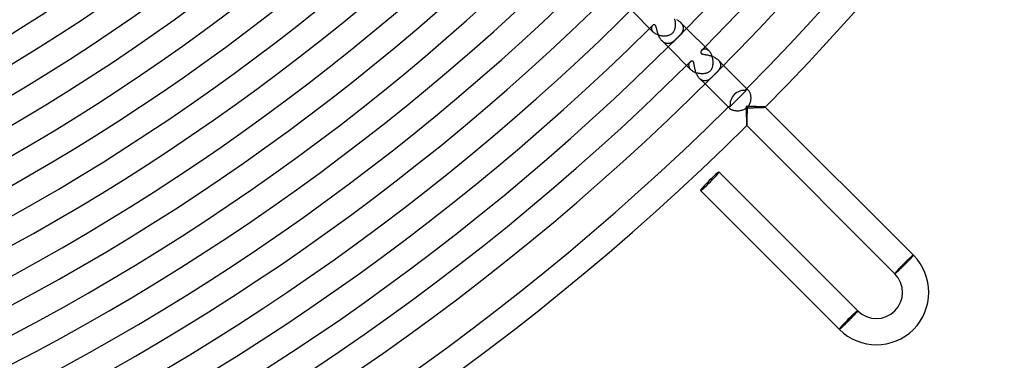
# Model space of a CAD drawing. Header units: millimetres. Extents: x -430 to 430, y -430 to 430.
# Tile 72 of 116: x 163 to 314, y -313 to -261. Entities that reach past the tile are written whole.
import ezdxf

# ---------------------------------------------------------------- set-up
doc = ezdxf.new("R2010")
doc.units = ezdxf.units.MM
doc.layers.add('HIDDEN', color=7, linetype='Continuous')
doc.layers.add('THICK', color=7, linetype='Continuous')

msp = doc.modelspace()

# ---------------------------------------------------------------- linework, layer by layer
at = {"layer": 'HIDDEN'}
for p, q in [((260.17, -261.78), (260.12, -261.79)), ((260.21, -261.78), (260.17, -261.78)), ((260.25, -261.78), (260.21, -261.78)), ((263.61, -260.98), (263.71, -261.03)), ((263.71, -261.03), (263.81, -261.09)), ((263.81, -261.09), (263.91, -261.15)), ((263.91, -261.15), (264, -261.21)), ((264, -261.21), (264.09, -261.28)), ((264.09, -261.28), (264.17, -261.35)), ((264.17, -261.35), (264.25, -261.42)), ((264.25, -261.42), (264.32, -261.5)), ((264.25, -261.42), (265.16, -262.33)), ((264.32, -261.5), (264.39, -261.58)), ((264.39, -261.58), (264.45, -261.66)), ((264.45, -261.66), (264.5, -261.74)), ((264.5, -261.74), (264.54, -261.83)), ((259.79, -262.19), (259.78, -262.26)), ((259.78, -262.26), (259.78, -262.32)), ((259.78, -262.32), (259.79, -262.39)), ((259.8, -262.13), (259.79, -262.19)), ((259.79, -262.39), (259.8, -262.46)), ((259.82, -262.08), (259.8, -262.13)), ((259.8, -262.46), (259.82, -262.53)), ((259.85, -262.03), (259.82, -262.08)), ((259.82, -262.53), (259.85, -262.6)), ((259.88, -261.98), (259.85, -262.03)), ((259.85, -262.6), (259.89, -262.67)), ((259.91, -261.93), (259.88, -261.98)), ((259.89, -262.67), (259.93, -262.74)), ((259.95, -261.9), (259.91, -261.93)), ((259.93, -262.74), (259.99, -262.81)), ((259.99, -261.86), (259.95, -261.9)), ((260.03, -261.83), (259.99, -261.86)), ((259.99, -262.81), (260.05, -262.88)), ((260.07, -261.8), (260.03, -261.83)), ((260.12, -261.79), (260.07, -261.8)), ((260.29, -261.79), (260.25, -261.78)), ((260.32, -261.81), (260.29, -261.79)), ((260.35, -261.83), (260.32, -261.81)), ((260.37, -261.86), (260.35, -261.83)), ((260.4, -261.89), (260.37, -261.86)), ((260.42, -261.93), (260.4, -261.89)), ((260.45, -261.97), (260.42, -261.93)), ((260.47, -262.03), (260.45, -261.97)), ((260.5, -262.1), (260.47, -262.03)), ((260.52, -262.18), (260.5, -262.1)), ((260.54, -262.26), (260.52, -262.18)), ((260.56, -262.35), (260.54, -262.26)), ((260.59, -262.44), (260.56, -262.35)), ((260.61, -262.54), (260.59, -262.44)), ((260.64, -262.64), (260.61, -262.54)), ((260.66, -262.74), (260.64, -262.64)), ((260.69, -262.85), (260.66, -262.74)), ((260.73, -262.96), (260.69, -262.85)), ((260.76, -263.07), (260.73, -262.96)), ((260.8, -263.19), (260.76, -263.07)), ((260.84, -263.3), (260.8, -263.19)), ((264.22, -263.25), (264.16, -263.32)), ((264.27, -263.19), (264.22, -263.25)), ((264.32, -263.12), (264.27, -263.19)), ((264.37, -263.05), (264.32, -263.12)), ((264.42, -262.98), (264.37, -263.05)), ((264.47, -262.9), (264.42, -262.98)), ((264.51, -262.83), (264.47, -262.9)), ((264.54, -262.75), (264.51, -262.83)), ((264.54, -261.83), (264.58, -261.91)), ((264.57, -262.67), (264.54, -262.75)), ((264.6, -262.59), (264.57, -262.67)), ((264.58, -261.91), (264.6, -262)), ((264.6, -262), (264.62, -262.09)), ((264.62, -262.51), (264.6, -262.59)), ((264.62, -262.09), (264.64, -262.17)), ((264.63, -262.42), (264.62, -262.51)), ((264.64, -262.34), (264.63, -262.42)), ((264.64, -262.17), (264.64, -262.26)), ((264.64, -262.26), (264.64, -262.34)), ((260.89, -263.42), (260.84, -263.3)), ((260.94, -263.53), (260.89, -263.42)), ((261, -263.65), (260.94, -263.53)), ((261.05, -263.76), (261, -263.65)), ((261.12, -263.86), (261.05, -263.76)), ((261.19, -263.97), (261.12, -263.86)), ((261.26, -264.07), (261.19, -263.97)), ((261.34, -264.16), (261.26, -264.07)), ((261.42, -264.25), (261.34, -264.16)), ((261.5, -264.33), (261.42, -264.25)), ((261.42, -264.25), (262.33, -265.16)), ((261.59, -264.4), (261.5, -264.33)), ((261.68, -264.46), (261.59, -264.4)), ((261.78, -264.52), (261.68, -264.46)), ((261.87, -264.56), (261.78, -264.52)), ((261.97, -264.59), (261.87, -264.56)), ((262.06, -264.62), (261.97, -264.59)), ((262.16, -264.64), (262.06, -264.62)), ((262.25, -264.64), (262.16, -264.64)), ((262.34, -264.64), (262.25, -264.64)), ((262.44, -264.63), (262.34, -264.64)), ((262.53, -264.62), (262.44, -264.63)), ((262.62, -264.59), (262.53, -264.62)), ((262.7, -264.56), (262.62, -264.59)), ((262.79, -264.52), (262.7, -264.56)), ((262.87, -264.48), (262.79, -264.52)), ((262.95, -264.44), (262.87, -264.48)), ((263.03, -264.38), (262.95, -264.44)), ((263.11, -264.33), (263.03, -264.38)), ((263.19, -264.27), (263.11, -264.33)), ((263.27, -264.21), (263.19, -264.27)), ((263.34, -264.14), (263.27, -264.21)), ((263.42, -264.07), (263.34, -264.14)), ((263.5, -263.99), (263.42, -264.07)), ((263.58, -263.91), (263.5, -263.99)), ((263.67, -263.83), (263.58, -263.91)), ((263.75, -263.75), (263.67, -263.83)), ((263.82, -263.68), (263.75, -263.75)), ((263.89, -263.61), (263.82, -263.68)), ((263.96, -263.53), (263.89, -263.61)), ((264.03, -263.46), (263.96, -263.53)), ((264.09, -263.39), (264.03, -263.46)), ((264.16, -263.32), (264.09, -263.39)), ((267.33, -265.92), (267.32, -265.94)), ((267.32, -265.94), (267.32, -265.97)), ((267.32, -265.97), (267.32, -266)), ((267.32, -266), (267.32, -266.02)), ((267.32, -266.02), (267.32, -266.05)), ((267.32, -266.05), (267.33, -266.08)), ((267.34, -265.89), (267.33, -265.92)), ((267.33, -266.08), (267.34, -266.1)), ((267.35, -265.87), (267.34, -265.89)), ((267.34, -266.1), (267.36, -266.12)), ((267.36, -265.84), (267.35, -265.87)), ((267.37, -265.82), (267.36, -265.84)), ((267.36, -266.12), (267.38, -266.15)), ((267.38, -265.79), (267.37, -265.82)), ((267.4, -265.77), (267.38, -265.79)), ((267.38, -266.15), (267.4, -266.17)), ((267.42, -265.75), (267.4, -265.77)), ((267.4, -266.17), (267.43, -266.18)), ((267.43, -265.73), (267.42, -265.75)), ((267.45, -265.7), (267.43, -265.73)), ((267.43, -266.18), (267.47, -266.2)), ((267.47, -265.68), (267.45, -265.7)), ((267.52, -265.64), (267.47, -265.68)), ((267.47, -266.2), (267.51, -266.22)), ((267.51, -266.22), (267.56, -266.24)), ((267.57, -265.6), (267.52, -265.64)), ((267.56, -266.24), (267.63, -266.26)), ((267.63, -265.56), (267.57, -265.6)), ((267.69, -265.53), (267.63, -265.56)), ((267.63, -266.26), (267.71, -266.28)), ((267.76, -265.51), (267.69, -265.53)), ((267.71, -266.28), (267.8, -266.29)), ((267.83, -265.49), (267.76, -265.51)), ((267.9, -265.48), (267.83, -265.49)), ((267.97, -265.47), (267.9, -265.48)), ((268.05, -265.48), (267.97, -265.47)), ((268.12, -265.49), (268.05, -265.48)), ((268.2, -265.51), (268.12, -265.49)), ((268.28, -265.54), (268.2, -265.51)), ((268.36, -265.58), (268.28, -265.54)), ((268.44, -265.64), (268.36, -265.58)), ((268.52, -265.7), (268.44, -265.64)), ((268.6, -265.77), (268.52, -265.7)), ((265.5, -267.78), (265.48, -267.84)), ((265.52, -267.72), (265.5, -267.78)), ((265.55, -267.66), (265.52, -267.72)), ((265.57, -267.61), (265.55, -267.66)), ((265.61, -267.56), (265.57, -267.61)), ((265.64, -267.52), (265.61, -267.56)), ((265.68, -267.47), (265.64, -267.52)), ((265.71, -267.45), (265.68, -267.47)), ((265.74, -267.43), (265.71, -267.45)), ((265.76, -267.4), (265.74, -267.43)), ((265.79, -267.39), (265.76, -267.4)), ((265.82, -267.37), (265.79, -267.39)), ((265.85, -267.35), (265.82, -267.37)), ((265.88, -267.34), (265.85, -267.35)), ((265.91, -267.33), (265.88, -267.34)), ((265.94, -267.32), (265.91, -267.33)), ((265.97, -267.32), (265.94, -267.32)), ((266, -267.32), (265.97, -267.32)), ((266.03, -267.32), (266, -267.32)), ((266.05, -267.32), (266.03, -267.32)), ((266.08, -267.33), (266.05, -267.32)), ((266.11, -267.35), (266.08, -267.33)), ((266.13, -267.37), (266.11, -267.35)), ((266.15, -267.39), (266.13, -267.37)), ((266.17, -267.41), (266.15, -267.39)), ((266.19, -267.45), (266.17, -267.41)), ((266.21, -267.49), (266.19, -267.45)), ((266.24, -267.55), (266.21, -267.49)), ((266.26, -267.62), (266.24, -267.55)), ((266.27, -267.7), (266.26, -267.62)), ((266.29, -267.8), (266.27, -267.7)), ((266.31, -267.9), (266.29, -267.8)), ((267.8, -266.29), (267.9, -266.31)), ((267.9, -266.31), (268.01, -266.33)), ((268.01, -266.33), (268.12, -266.35)), ((268.12, -266.35), (268.23, -266.37)), ((268.23, -266.37), (268.36, -266.39)), ((268.36, -266.39), (268.48, -266.42)), ((268.48, -266.42), (268.61, -266.45)), ((268.61, -266.45), (268.74, -266.49)), ((268.74, -266.49), (268.87, -266.53)), ((268.87, -266.53), (269.01, -266.57)), ((269.01, -266.57), (269.14, -266.62)), ((269.14, -266.62), (269.27, -266.68)), ((269.27, -266.68), (269.4, -266.74)), ((269.4, -266.74), (269.53, -266.81)), ((269.53, -266.81), (269.65, -266.88)), ((269.65, -266.88), (269.76, -266.96)), ((269.76, -266.96), (269.87, -267.05)), ((269.87, -267.05), (269.97, -267.14)), ((269.97, -267.14), (270.06, -267.24)), ((269.97, -267.14), (270.82, -267.99)), ((270.06, -267.24), (270.14, -267.34)), ((270.14, -267.34), (270.2, -267.44)), ((270.2, -267.44), (270.26, -267.55)), ((270.26, -267.55), (270.3, -267.65)), ((270.3, -267.65), (270.32, -267.76)), ((270.32, -267.76), (270.34, -267.87)), ((265.48, -267.9), (265.47, -267.97)), ((265.47, -267.97), (265.48, -268.03)), ((265.48, -267.84), (265.48, -267.9)), ((265.48, -268.03), (265.49, -268.1)), ((265.49, -268.1), (265.5, -268.17)), ((265.5, -268.17), (265.53, -268.24)), ((265.53, -268.24), (265.56, -268.31)), ((265.56, -268.31), (265.6, -268.38)), ((265.6, -268.38), (265.65, -268.46)), ((265.65, -268.46), (265.7, -268.53)), ((265.7, -268.53), (265.77, -268.6)), ((266.33, -268.01), (266.31, -267.9)), ((266.35, -268.12), (266.33, -268.01)), ((266.37, -268.25), (266.35, -268.12)), ((266.4, -268.37), (266.37, -268.25)), ((266.43, -268.5), (266.4, -268.37)), ((266.46, -268.64), (266.43, -268.5)), ((266.5, -268.77), (266.46, -268.64)), ((266.54, -268.9), (266.5, -268.77)), ((266.58, -269.04), (266.54, -268.9)), ((266.63, -269.17), (266.58, -269.04)), ((266.69, -269.3), (266.63, -269.17)), ((266.75, -269.42), (266.69, -269.3)), ((269.81, -269), (269.73, -269.08)), ((269.89, -268.92), (269.81, -269)), ((269.96, -268.84), (269.89, -268.92)), ((270.03, -268.75), (269.96, -268.84)), ((270.1, -268.66), (270.03, -268.75)), ((270.16, -268.57), (270.1, -268.66)), ((270.21, -268.47), (270.16, -268.57)), ((270.26, -268.38), (270.21, -268.47)), ((270.29, -268.28), (270.26, -268.38)), ((270.32, -268.18), (270.29, -268.28)), ((270.34, -268.08), (270.32, -268.18)), ((270.34, -267.87), (270.35, -267.97)), ((270.35, -267.97), (270.34, -268.08)), ((266.82, -269.54), (266.75, -269.42)), ((266.89, -269.66), (266.82, -269.54)), ((266.97, -269.77), (266.89, -269.66)), ((267.05, -269.88), (266.97, -269.77)), ((267.14, -269.97), (267.05, -269.88)), ((267.23, -270.06), (267.14, -269.97)), ((267.14, -269.97), (267.99, -270.82)), ((267.33, -270.13), (267.23, -270.06)), ((267.43, -270.2), (267.33, -270.13)), ((267.53, -270.25), (267.43, -270.2)), ((267.63, -270.29), (267.53, -270.25)), ((267.73, -270.32), (267.63, -270.29)), ((267.83, -270.34), (267.73, -270.32)), ((267.93, -270.34), (267.83, -270.34)), ((268.03, -270.34), (267.93, -270.34)), ((268.12, -270.33), (268.03, -270.34)), ((268.22, -270.31), (268.12, -270.33)), ((268.31, -270.28), (268.22, -270.31)), ((268.4, -270.25), (268.31, -270.28)), ((268.49, -270.21), (268.4, -270.25)), ((268.57, -270.16), (268.49, -270.21)), ((268.65, -270.11), (268.57, -270.16)), ((268.73, -270.05), (268.65, -270.11)), ((268.8, -269.99), (268.73, -270.05)), ((268.87, -269.93), (268.8, -269.99)), ((268.94, -269.87), (268.87, -269.93)), ((269.01, -269.8), (268.94, -269.87)), ((269.08, -269.73), (269.01, -269.8)), ((273.45, -272.64), (273.86, -272.23)), ((273.86, -272.23), (274.26, -271.82)), ((274.22, -271.68), (274.23, -271.66)), ((274.22, -271.69), (274.22, -271.68)), ((274.22, -271.71), (274.22, -271.69)), ((274.22, -271.73), (274.22, -271.71)), ((274.23, -271.75), (274.22, -271.73)), ((274.23, -271.65), (274.24, -271.64)), ((274.23, -271.66), (274.23, -271.65)), ((274.24, -271.78), (274.23, -271.75)), ((274.24, -271.64), (274.27, -271.62)), ((274.25, -271.8), (274.24, -271.78)), ((274.26, -271.82), (274.25, -271.8)), ((274.27, -271.62), (274.3, -271.61)), ((274.3, -271.61), (274.33, -271.61)), ((274.33, -271.61), (274.37, -271.61)), ((274.37, -271.61), (274.42, -271.63)), ((274.42, -271.63), (274.46, -271.65)), ((274.46, -271.65), (274.51, -271.69)), ((274.51, -271.69), (274.56, -271.74)), ((272.23, -273.86), (272.64, -273.45)), ((272.64, -273.45), (273.05, -273.05)), ((273.05, -273.05), (273.45, -272.64)), ((271.61, -274.3), (271.62, -274.27)), ((271.61, -274.33), (271.61, -274.3)), ((271.61, -274.37), (271.61, -274.33)), ((271.63, -274.42), (271.61, -274.37)), ((271.62, -274.27), (271.64, -274.24)), ((271.65, -274.46), (271.63, -274.42)), ((271.64, -274.24), (271.65, -274.23)), ((271.65, -274.23), (271.66, -274.23)), ((271.69, -274.51), (271.65, -274.46)), ((271.66, -274.23), (271.68, -274.22)), ((271.68, -274.22), (271.69, -274.22)), ((271.69, -274.22), (271.71, -274.22)), ((271.74, -274.56), (271.69, -274.51)), ((271.71, -274.22), (271.73, -274.22)), ((271.73, -274.22), (271.75, -274.23)), ((271.75, -274.23), (271.78, -274.24)), ((271.78, -274.24), (271.8, -274.25)), ((271.8, -274.25), (271.82, -274.26)), ((271.82, -274.26), (272.23, -273.86)), ((274.43, -274.27), (274.27, -274.27)), ((274.27, -274.27), (274.27, -274.43)), ((274.27, -274.43), (274.27, -274.58)), ((274.27, -274.58), (274.28, -274.73)), ((274.28, -274.73), (274.28, -274.89)), ((274.28, -274.89), (274.28, -275.04)), ((274.28, -275.04), (274.28, -275.19)), ((274.28, -275.19), (274.28, -275.34)), ((274.58, -274.27), (274.43, -274.27)), ((274.73, -274.28), (274.58, -274.27)), ((274.89, -274.28), (274.73, -274.28)), ((275.04, -274.28), (274.89, -274.28)), ((275.19, -274.28), (275.04, -274.28)), ((275.34, -274.28), (275.19, -274.28)), ((275.49, -274.28), (275.34, -274.28)), ((275.64, -274.28), (275.49, -274.28)), ((275.78, -274.28), (275.64, -274.28)), ((275.92, -274.29), (275.78, -274.28)), ((276.06, -274.29), (275.92, -274.29)), ((276.19, -274.29), (276.06, -274.29)), ((276.32, -274.3), (276.19, -274.29)), ((276.45, -274.3), (276.32, -274.3)), ((276.57, -274.3), (276.45, -274.3)), ((276.68, -274.31), (276.57, -274.3)), ((276.78, -274.31), (276.68, -274.31)), ((276.88, -274.32), (276.78, -274.31)), ((276.96, -274.32), (276.88, -274.32)), ((277.03, -274.33), (276.96, -274.32)), ((277.09, -274.33), (277.03, -274.33)), ((277.14, -274.34), (277.09, -274.33)), ((277.17, -274.35), (277.14, -274.34)), ((277.18, -274.35), (277.17, -274.35)), ((277.18, -274.36), (277.18, -274.35)), ((277.18, -274.35), (277.18, -274.35)), ((277.18, -274.35), (277.18, -274.35)), ((277.18, -274.35), (277.18, -274.35)), ((277.18, -274.35), (277.18, -274.35)), ((277.18, -274.35), (277.18, -274.35)), ((277.18, -274.36), (277.18, -274.36)), ((274.28, -275.34), (274.28, -275.49)), ((274.28, -275.49), (274.28, -275.64)), ((274.28, -275.64), (274.28, -275.78)), ((274.28, -275.78), (274.29, -275.92)), ((274.29, -275.92), (274.29, -276.06)), ((274.29, -276.06), (274.29, -276.19)), ((274.29, -276.19), (274.3, -276.32)), ((274.3, -276.32), (274.3, -276.45)), ((274.3, -276.45), (274.3, -276.57)), ((274.3, -276.57), (274.31, -276.68)), ((274.31, -276.68), (274.31, -276.78)), ((274.31, -276.78), (274.32, -276.88)), ((274.32, -276.88), (274.32, -276.96)), ((274.32, -276.96), (274.33, -277.03)), ((274.33, -277.03), (274.33, -277.09)), ((274.33, -277.09), (274.34, -277.14)), ((274.34, -277.14), (274.35, -277.17)), ((274.35, -277.17), (274.35, -277.18)), ((274.35, -277.18), (274.35, -277.18)), ((274.35, -277.18), (274.35, -277.18)), ((274.35, -277.18), (274.35, -277.18)), ((274.35, -277.18), (274.35, -277.18)), ((274.35, -277.18), (274.36, -277.18)), ((274.35, -277.18), (274.35, -277.18)), ((274.36, -277.18), (274.36, -277.18)), ((299.74, -297.06), (297.06, -299.74)), ((299.81, -296.98), (299.74, -297.06)), ((297.06, -299.74), (296.98, -299.81)), ((288.57, -308.23), (291.26, -305.54)), ((291.26, -305.54), (291.33, -305.47)), ((288.5, -308.3), (288.57, -308.23))]:
    msp.add_line(p, q, dxfattribs=at)
for radius, start, end in [(369, 314.6895, 314.7859), (377, 315.1929, 315.304), (377, 314.6961, 314.8072), (386, 315.2738, 315.2969), (386, 314.7031, 314.7262)]:
    msp.add_arc((0, 0), radius, start, end, dxfattribs=at)
for centre, major_axis, ratio, start_param, end_param in [((273.67, -273.67), (-1.41, -1.41), 0.872714, -2.611704, -1.570796), ((273.67, -273.67), (-1.41, -1.41), 0.872714, -1.570796, -0.529889), ((298.4, -298.4), (1.34, 1.34), 0.058722, 0, 3.141593), ((298.4, -298.4), (-1.41, -1.41), 0.058722, -3.141593, -1.570796), ((298.4, -298.4), (-1.41, -1.41), 0.058722, -1.570796, 0), ((289.91, -306.88), (-1.41, -1.41), 0.066519, -1.570796, 0), ((289.91, -306.88), (-1.34, -1.34), 0.066519, 3.141593, 6.283185), ((289.91, -306.88), (-1.41, -1.41), 0.066519, -3.141593, -1.570796)]:
    msp.add_ellipse(centre, major_axis=major_axis, ratio=ratio, start_param=start_param, end_param=end_param, dxfattribs=at)
at = {"layer": 'THICK'}
for p, q in [((256.68, -259.5), (260.05, -262.88)), ((263.38, -261), (263.35, -260.89)), ((263.4, -261.12), (263.38, -261)), ((263.42, -261.24), (263.4, -261.12)), ((263.44, -261.36), (263.42, -261.24)), ((263.45, -261.47), (263.44, -261.36)), ((263.46, -261.59), (263.45, -261.47)), ((263.46, -261.71), (263.46, -261.59)), ((263.46, -261.83), (263.46, -261.71)), ((260.05, -262.88), (260.13, -262.95)), ((260.13, -262.95), (260.2, -263.01)), ((260.2, -263.01), (260.29, -263.07)), ((260.29, -263.07), (260.38, -263.13)), ((260.38, -263.13), (260.48, -263.18)), ((260.48, -263.18), (260.59, -263.23)), ((260.59, -263.23), (260.69, -263.28)), ((260.69, -263.28), (260.81, -263.32)), ((262.59, -263.31), (262.68, -263.26)), ((262.68, -263.26), (262.78, -263.21)), ((262.78, -263.21), (262.86, -263.16)), ((262.86, -263.16), (262.95, -263.09)), ((262.95, -263.09), (263.02, -263.02)), ((263.02, -263.02), (263.1, -262.94)), ((263.1, -262.94), (263.16, -262.86)), ((263.16, -262.86), (263.22, -262.77)), ((263.22, -262.77), (263.27, -262.68)), ((263.27, -262.68), (263.31, -262.58)), ((263.31, -262.58), (263.35, -262.48)), ((263.35, -262.48), (263.38, -262.38)), ((263.38, -262.38), (263.41, -262.28)), ((263.41, -262.28), (263.43, -262.17)), ((263.43, -262.17), (263.44, -262.06)), ((263.44, -262.06), (263.46, -261.95)), ((263.46, -261.95), (263.46, -261.83)), ((265.16, -262.33), (268.6, -265.77)), ((260.81, -263.32), (260.92, -263.35)), ((260.92, -263.35), (261.04, -263.38)), ((261.04, -263.38), (261.16, -263.41)), ((261.16, -263.41), (261.27, -263.43)), ((261.27, -263.43), (261.39, -263.45)), ((261.39, -263.45), (261.51, -263.46)), ((261.51, -263.46), (261.63, -263.46)), ((261.63, -263.46), (261.75, -263.46)), ((261.75, -263.46), (261.86, -263.46)), ((261.86, -263.46), (261.97, -263.45)), ((261.97, -263.45), (262.08, -263.44)), ((262.08, -263.44), (262.19, -263.42)), ((262.19, -263.42), (262.29, -263.4)), ((262.29, -263.4), (262.39, -263.38)), ((262.39, -263.38), (262.49, -263.35)), ((262.49, -263.35), (262.59, -263.31)), ((262.33, -265.16), (265.77, -268.6)), ((268.67, -265.84), (268.6, -265.77)), ((268.73, -265.93), (268.67, -265.84)), ((268.8, -266.02), (268.73, -265.93)), ((268.86, -266.12), (268.8, -266.02)), ((268.92, -266.22), (268.86, -266.12)), ((268.97, -266.33), (268.92, -266.22)), ((269.01, -266.44), (268.97, -266.33)), ((269.06, -266.56), (269.01, -266.44)), ((269.09, -266.68), (269.06, -266.56)), ((269.12, -266.8), (269.09, -266.68)), ((269.15, -266.92), (269.12, -266.8)), ((269.17, -267.04), (269.15, -266.92)), ((269.19, -267.16), (269.17, -267.04)), ((269.2, -267.29), (269.19, -267.16)), ((269.19, -267.87), (269.2, -267.76)), ((269.21, -267.41), (269.2, -267.29)), ((269.2, -267.76), (269.21, -267.65)), ((269.21, -267.53), (269.21, -267.41)), ((269.21, -267.65), (269.21, -267.53)), ((265.77, -268.6), (265.84, -268.66)), ((265.84, -268.66), (265.91, -268.72)), ((265.91, -268.72), (265.99, -268.78)), ((265.99, -268.78), (266.08, -268.84)), ((266.08, -268.84), (266.18, -268.89)), ((266.18, -268.89), (266.27, -268.94)), ((266.27, -268.94), (266.38, -268.99)), ((266.38, -268.99), (266.48, -269.03)), ((266.48, -269.03), (266.59, -269.07)), ((266.59, -269.07), (266.7, -269.1)), ((266.7, -269.1), (266.81, -269.13)), ((266.81, -269.13), (266.93, -269.15)), ((266.93, -269.15), (267.04, -269.17)), ((267.04, -269.17), (267.16, -269.19)), ((267.16, -269.19), (267.27, -269.2)), ((267.27, -269.2), (267.39, -269.21)), ((267.39, -269.21), (267.5, -269.21)), ((267.5, -269.21), (267.61, -269.21)), ((267.61, -269.21), (267.72, -269.21)), ((267.72, -269.21), (267.83, -269.2)), ((267.83, -269.2), (267.93, -269.18)), ((267.93, -269.18), (268.03, -269.17)), ((268.03, -269.17), (268.12, -269.15)), ((268.12, -269.15), (268.21, -269.13)), ((268.21, -269.13), (268.3, -269.1)), ((268.3, -269.1), (268.39, -269.06)), ((268.39, -269.06), (268.48, -269.02)), ((268.48, -269.02), (268.57, -268.98)), ((268.57, -268.98), (268.65, -268.93)), ((268.65, -268.93), (268.73, -268.87)), ((268.73, -268.87), (268.8, -268.8)), ((268.8, -268.8), (268.87, -268.73)), ((268.87, -268.73), (268.93, -268.64)), ((268.93, -268.64), (268.99, -268.56)), ((268.99, -268.56), (269.03, -268.47)), ((269.03, -268.47), (269.07, -268.37)), ((269.07, -268.37), (269.11, -268.28)), ((269.11, -268.28), (269.13, -268.18)), ((269.13, -268.18), (269.16, -268.08)), ((269.16, -268.08), (269.18, -267.98)), ((269.18, -267.98), (269.19, -267.87)), ((269.52, -269.29), (269.49, -269.32)), ((269.55, -269.26), (269.52, -269.29)), ((269.58, -269.23), (269.55, -269.26)), ((269.62, -269.2), (269.58, -269.23)), ((269.65, -269.16), (269.62, -269.2)), ((269.69, -269.12), (269.65, -269.16)), ((269.73, -269.08), (269.69, -269.12)), ((270.82, -267.99), (274.56, -271.74)), ((269.11, -269.7), (269.08, -269.73)), ((269.14, -269.67), (269.11, -269.7)), ((269.18, -269.64), (269.14, -269.67)), ((269.21, -269.61), (269.18, -269.64)), ((269.24, -269.57), (269.21, -269.61)), ((269.27, -269.54), (269.24, -269.57)), ((269.31, -269.51), (269.27, -269.54)), ((269.34, -269.47), (269.31, -269.51)), ((269.37, -269.44), (269.34, -269.47)), ((269.41, -269.41), (269.37, -269.44)), ((269.43, -269.38), (269.41, -269.41)), ((269.46, -269.35), (269.43, -269.38)), ((269.49, -269.32), (269.46, -269.35)), ((267.99, -270.82), (271.74, -274.56)), ((274.56, -271.74), (274.61, -271.79)), ((274.61, -271.79), (274.66, -271.85)), ((274.66, -271.85), (274.71, -271.93)), ((274.71, -271.93), (274.76, -272.01)), ((274.76, -272.01), (274.8, -272.11)), ((274.8, -272.11), (274.84, -272.21)), ((274.84, -272.21), (274.87, -272.32)), ((274.82, -273.72), (274.77, -273.84)), ((274.86, -273.59), (274.82, -273.72)), ((274.9, -273.46), (274.86, -273.59)), ((274.87, -272.32), (274.9, -272.43)), ((274.9, -272.43), (274.92, -272.55)), ((274.92, -273.33), (274.9, -273.46)), ((274.92, -272.55), (274.94, -272.68)), ((274.94, -273.2), (274.92, -273.33)), ((274.94, -272.68), (274.95, -272.8)), ((274.95, -273.07), (274.94, -273.2)), ((274.95, -272.8), (274.95, -272.93)), ((274.95, -272.93), (274.95, -273.07)), ((271.79, -274.61), (271.74, -274.56)), ((271.85, -274.66), (271.79, -274.61)), ((271.92, -274.7), (271.85, -274.66)), ((271.99, -274.75), (271.92, -274.7)), ((272.08, -274.79), (271.99, -274.75)), ((272.17, -274.83), (272.08, -274.79)), ((272.27, -274.86), (272.17, -274.83)), ((272.38, -274.89), (272.27, -274.86)), ((272.49, -274.91), (272.38, -274.89)), ((272.61, -274.93), (272.49, -274.91)), ((272.72, -274.94), (272.61, -274.93)), ((272.85, -274.95), (272.72, -274.94)), ((272.97, -274.95), (272.85, -274.95)), ((273.09, -274.95), (272.97, -274.95)), ((273.22, -274.94), (273.09, -274.95)), ((273.34, -274.92), (273.22, -274.94)), ((273.47, -274.89), (273.34, -274.92)), ((273.59, -274.86), (273.47, -274.89)), ((273.71, -274.82), (273.59, -274.86)), ((273.83, -274.78), (273.71, -274.82)), ((273.95, -274.72), (273.83, -274.78)), ((274.07, -274.65), (273.95, -274.72)), ((274.18, -274.58), (274.07, -274.65)), ((274.29, -274.49), (274.18, -274.58)), ((274.4, -274.4), (274.29, -274.49)), ((274.49, -274.3), (274.4, -274.4)), ((274.43, -275.36), (274.44, -275.21)), ((274.44, -274.6), (274.44, -274.44)), ((274.44, -274.44), (274.62, -274.44)), ((274.44, -274.75), (274.44, -274.6)), ((274.44, -274.91), (274.44, -274.75)), ((274.44, -275.06), (274.44, -274.91)), ((274.44, -275.21), (274.44, -275.06)), ((274.57, -274.19), (274.49, -274.3)), ((274.65, -274.08), (274.57, -274.19)), ((274.62, -274.44), (274.8, -274.44)), ((274.71, -273.96), (274.65, -274.08)), ((274.77, -273.84), (274.71, -273.96)), ((274.8, -274.44), (274.97, -274.44)), ((274.97, -274.44), (275.14, -274.44)), ((275.14, -274.44), (275.31, -274.44)), ((275.31, -274.44), (275.48, -274.43)), ((275.48, -274.43), (275.64, -274.43)), ((275.64, -274.43), (275.79, -274.43)), ((275.79, -274.43), (275.94, -274.43)), ((275.94, -274.43), (276.09, -274.42)), ((276.09, -274.42), (276.23, -274.42)), ((276.23, -274.42), (276.37, -274.41)), ((276.37, -274.41), (276.5, -274.41)), ((276.5, -274.41), (276.62, -274.4)), ((276.62, -274.4), (276.73, -274.4)), ((276.73, -274.4), (276.84, -274.39)), ((276.84, -274.39), (276.93, -274.39)), ((276.93, -274.39), (277.01, -274.38)), ((277.01, -274.38), (277.08, -274.38)), ((277.08, -274.38), (277.13, -274.37)), ((277.13, -274.37), (277.16, -274.36)), ((277.16, -274.36), (277.18, -274.36)), ((299.81, -296.98), (277.18, -274.35)), ((274.39, -276.91), (274.4, -276.82)), ((274.4, -276.63), (274.41, -276.52)), ((274.4, -276.73), (274.4, -276.63)), ((274.4, -276.82), (274.4, -276.73)), ((274.41, -276.41), (274.42, -276.29)), ((274.41, -276.52), (274.41, -276.41)), ((274.42, -276.04), (274.43, -275.91)), ((274.42, -276.17), (274.42, -276.04)), ((274.42, -276.29), (274.42, -276.17)), ((274.43, -275.5), (274.43, -275.36)), ((274.43, -275.64), (274.43, -275.5)), ((274.43, -275.78), (274.43, -275.64)), ((274.43, -275.91), (274.43, -275.78)), ((296.98, -299.81), (274.35, -277.18)), ((274.36, -277.17), (274.37, -277.14)), ((274.36, -277.18), (274.36, -277.17)), ((274.37, -277.1), (274.38, -277.05)), ((274.37, -277.14), (274.37, -277.1)), ((274.38, -277.05), (274.39, -276.98)), ((274.39, -276.98), (274.39, -276.91)), ((291.33, -305.47), (270.11, -284.26)), ((288.5, -308.3), (267.29, -287.09)), ((298.96, -297.91), (299.03, -297.85)), ((299.03, -297.85), (299.09, -297.79)), ((299.09, -297.79), (299.14, -297.73)), ((299.14, -297.73), (299.2, -297.67)), ((299.2, -297.67), (299.25, -297.61)), ((299.25, -297.61), (299.31, -297.56)), ((299.31, -297.56), (299.36, -297.51)), ((299.36, -297.51), (299.41, -297.45)), ((299.41, -297.45), (299.45, -297.41)), ((299.45, -297.41), (299.5, -297.36)), ((299.5, -297.36), (299.54, -297.31)), ((299.54, -297.31), (299.58, -297.27)), ((299.58, -297.27), (299.61, -297.23)), ((299.61, -297.23), (299.65, -297.2)), ((299.65, -297.2), (299.68, -297.16)), ((299.68, -297.16), (299.7, -297.13)), ((299.7, -297.13), (299.73, -297.1)), ((299.73, -297.1), (299.75, -297.08)), ((299.75, -297.08), (299.77, -297.05)), ((299.77, -297.05), (299.78, -297.04)), ((299.78, -297.04), (299.8, -297.02)), ((299.8, -297.02), (299.81, -297.01)), ((299.81, -296.99), (299.81, -296.98)), ((299.81, -297), (299.81, -296.99)), ((299.81, -297.01), (299.81, -297)), ((297.43, -299.43), (297.48, -299.38)), ((297.48, -299.38), (297.53, -299.33)), ((297.53, -299.33), (297.58, -299.28)), ((297.58, -299.28), (297.63, -299.23)), ((297.63, -299.23), (297.69, -299.18)), ((297.69, -299.18), (297.75, -299.12)), ((297.75, -299.12), (297.8, -299.07)), ((297.8, -299.07), (297.86, -299.01)), ((297.86, -299.01), (297.93, -298.95)), ((297.93, -298.95), (297.99, -298.89)), ((297.99, -298.89), (298.05, -298.83)), ((298.05, -298.83), (298.11, -298.76)), ((298.11, -298.76), (298.18, -298.7)), ((298.18, -298.7), (298.24, -298.64)), ((298.24, -298.64), (298.31, -298.57)), ((298.31, -298.57), (298.38, -298.51)), ((298.38, -298.51), (298.44, -298.44)), ((298.44, -298.44), (298.51, -298.37)), ((298.51, -298.37), (298.58, -298.31)), ((298.58, -298.31), (298.64, -298.24)), ((298.64, -298.24), (298.71, -298.17)), ((298.71, -298.17), (298.77, -298.11)), ((298.77, -298.11), (298.84, -298.04)), ((298.84, -298.04), (298.9, -297.98)), ((298.9, -297.98), (298.96, -297.91)), ((296.98, -299.81), (296.99, -299.81)), ((296.99, -299.81), (297, -299.8)), ((296.99, -299.81), (296.99, -299.81)), ((297, -299.8), (297.02, -299.8)), ((297.02, -299.8), (297.03, -299.78)), ((297.03, -299.78), (297.05, -299.77)), ((297.05, -299.77), (297.07, -299.75)), ((297.07, -299.75), (297.09, -299.73)), ((297.09, -299.73), (297.12, -299.71)), ((297.12, -299.71), (297.15, -299.68)), ((297.15, -299.68), (297.18, -299.65)), ((297.18, -299.65), (297.22, -299.62)), ((297.22, -299.62), (297.25, -299.59)), ((297.25, -299.59), (297.29, -299.55)), ((297.29, -299.55), (297.34, -299.51)), ((297.34, -299.51), (297.38, -299.47)), ((297.38, -299.47), (297.43, -299.43)), ((290.03, -306.87), (289.96, -306.93)), ((290.09, -306.8), (290.03, -306.87)), ((290.16, -306.73), (290.09, -306.8)), ((290.22, -306.67), (290.16, -306.73)), ((290.28, -306.61), (290.22, -306.67)), ((290.35, -306.54), (290.28, -306.61)), ((290.41, -306.48), (290.35, -306.54)), ((290.47, -306.42), (290.41, -306.48)), ((290.53, -306.35), (290.47, -306.42)), ((290.58, -306.29), (290.53, -306.35)), ((290.64, -306.24), (290.58, -306.29)), ((290.7, -306.18), (290.64, -306.24)), ((290.75, -306.12), (290.7, -306.18)), ((290.8, -306.07), (290.75, -306.12)), ((290.85, -306.02), (290.8, -306.07)), ((290.9, -305.96), (290.85, -306.02)), ((290.94, -305.92), (290.9, -305.96)), ((290.99, -305.87), (290.94, -305.92)), ((291.03, -305.82), (290.99, -305.87)), ((291.07, -305.78), (291.03, -305.82)), ((291.1, -305.74), (291.07, -305.78)), ((291.14, -305.7), (291.1, -305.74)), ((291.17, -305.67), (291.14, -305.7)), ((291.2, -305.64), (291.17, -305.67)), ((291.22, -305.61), (291.2, -305.64)), ((291.25, -305.58), (291.22, -305.61)), ((291.27, -305.56), (291.25, -305.58)), ((291.29, -305.54), (291.27, -305.56)), ((291.3, -305.52), (291.29, -305.54)), ((291.31, -305.5), (291.3, -305.52)), ((291.32, -305.49), (291.31, -305.5)), ((291.33, -305.48), (291.32, -305.49)), ((291.33, -305.47), (291.33, -305.47)), ((291.33, -305.47), (291.33, -305.48)), ((288.51, -308.3), (288.5, -308.3)), ((288.5, -308.3), (288.5, -308.3)), ((288.52, -308.29), (288.51, -308.3)), ((288.53, -308.28), (288.52, -308.29)), ((288.55, -308.27), (288.53, -308.28)), ((288.57, -308.26), (288.55, -308.27)), ((288.59, -308.24), (288.57, -308.26)), ((288.62, -308.22), (288.59, -308.24)), ((288.65, -308.19), (288.62, -308.22)), ((288.68, -308.16), (288.65, -308.19)), ((288.71, -308.13), (288.68, -308.16)), ((288.75, -308.1), (288.71, -308.13)), ((288.79, -308.07), (288.75, -308.1)), ((288.83, -308.03), (288.79, -308.07)), ((288.88, -307.99), (288.83, -308.03)), ((288.92, -307.94), (288.88, -307.99)), ((288.97, -307.9), (288.92, -307.94)), ((289.03, -307.85), (288.97, -307.9)), ((289.08, -307.8), (289.03, -307.85)), ((289.13, -307.74), (289.08, -307.8)), ((289.19, -307.69), (289.13, -307.74)), ((289.25, -307.63), (289.19, -307.69)), ((289.31, -307.58), (289.25, -307.63)), ((289.37, -307.52), (289.31, -307.58)), ((289.43, -307.45), (289.37, -307.52)), ((289.5, -307.39), (289.43, -307.45)), ((289.56, -307.33), (289.5, -307.39)), ((289.63, -307.26), (289.56, -307.33)), ((289.69, -307.2), (289.63, -307.26)), ((289.76, -307.13), (289.69, -307.2)), ((289.83, -307.07), (289.76, -307.13)), ((289.89, -307), (289.83, -307.07)), ((289.96, -306.93), (289.89, -307))]:
    msp.add_line(p, q, dxfattribs=at)
for centre, radius, start, end in [((0, 0), 373, 180, 0), ((0, 0), 365, 180, 0), ((0, 0), 357, 180, 0), ((0, 0), 349, 180, 0), ((0, 0), 341, 180, 0), ((0, 0), 333, 180, 0), ((0, 0), 325, 180, 0), ((0, 0), 317, 180, 0), ((0, 0), 309, 180, 0), ((0, 0), 301, 180, 0), ((0, 0), 293, 180, 0), ((0, 0), 285, 180, 0), ((0, 0), 277, 180, 0), ((0, 0), 269, 180, 0), ((0, 0), 381, 315.0691, 359.931), ((0, 0), 377, 315.304, 359.696), ((0, 0), 386, 315.2969, 359.7032), ((0, 0), 390, 315.2933, 359.7067), ((0, 0), 265, 270.4324, 314.5676), ((0, 0), 273, 270.4198, 314.5803), ((0, 0), 281, 270.4078, 314.5922), ((0, 0), 289, 270.3965, 314.6035), ((0, 0), 297, 270.3858, 314.6142), ((0, 0), 305, 270.3757, 314.6243), ((0, 0), 313, 270.3661, 314.6339), ((0, 0), 321, 270.357, 314.643), ((0, 0), 329, 270.3483, 314.6517), ((0, 0), 337, 270.34, 314.66), ((0, 0), 345, 270.3322, 314.6679), ((0, 0), 353, 270.3246, 314.6754), ((0, 0), 361, 270.3174, 314.6826), ((0, 0), 369, 270.3106, 314.6895), ((0, 0), 377, 270.304, 314.6961), ((0, 0), 381, 270.0691, 314.931), ((0, 0), 386, 270.2969, 314.7031), ((0, 0), 390, 270.2933, 314.7067), ((294.16, -302.64), 8, 225, 45), ((294.16, -302.64), 4, 225, 45)]:
    msp.add_arc(centre, radius, start, end, dxfattribs=at)
for start_param, end_param in [(0, 1.570796), (-1.570796, 0), (1.570796, 3.141593), (-3.141593, -1.570796)]:
    msp.add_ellipse((268.7, -285.67), major_axis=(1.41, 1.41), ratio=0.066519, start_param=start_param, end_param=end_param, dxfattribs=at)

doc.saveas('drawing.dxf')
